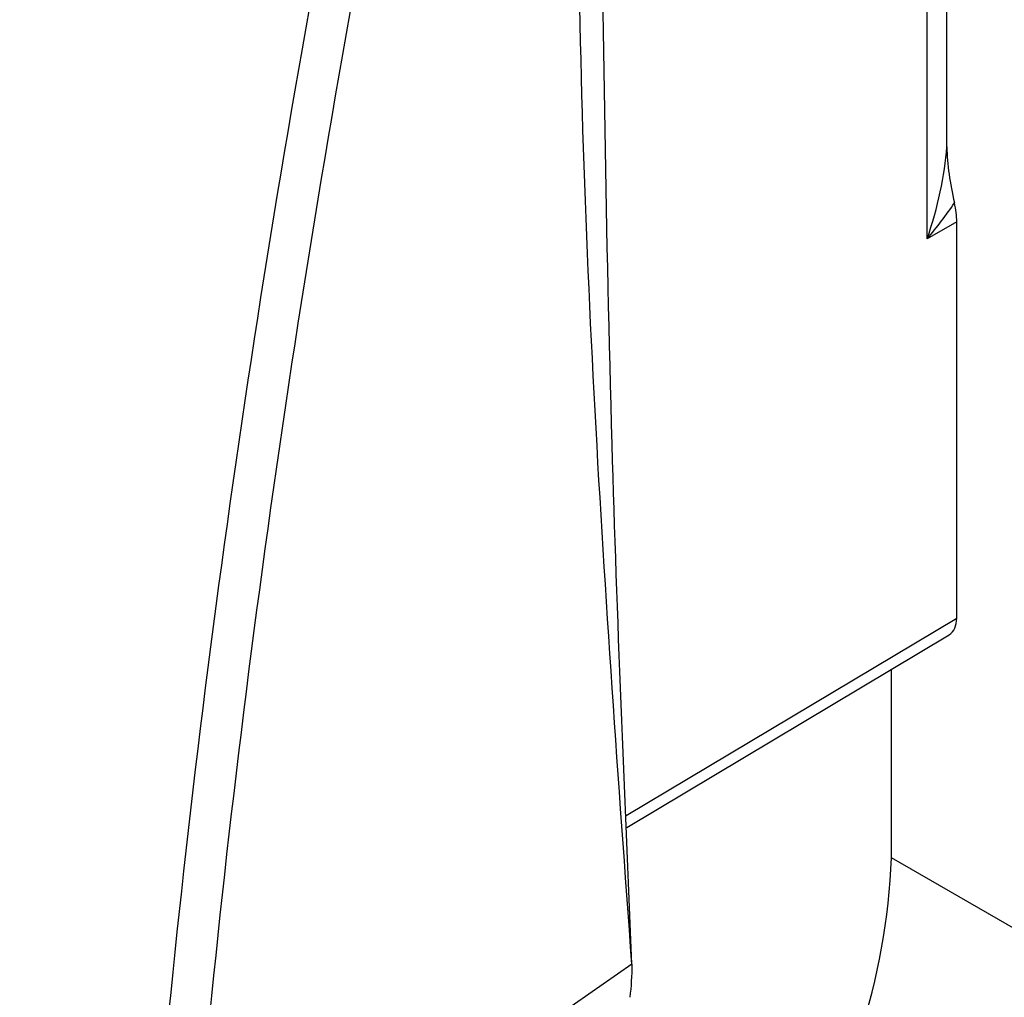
# Model space of a CAD drawing. Header units: millimetres. Extents: x 15231 to 16570, y 10019 to 11489.
# Tile 170 of 206: x 16254.64 to 16261.38, y 11151.37 to 11158.06. Entities that reach past the tile are written whole.
import ezdxf

# ---------------------------------------------------------------- set-up
doc = ezdxf.new("R2010")
doc.units = ezdxf.units.MM

msp = doc.modelspace()

# ---------------------------------------------------------------- linework, layer by layer
at = {"color": 7, "linetype": 'Continuous', "lineweight": 25}
for p, q in [((16260.8506, 11156.5624), (16260.8506, 11160.4605)), ((16260.9859, 11157.1926), (16260.9859, 11158.6292)), ((16261.053, 11156.6794), (16260.8506, 11156.5624)), ((16261.053, 11153.9677), (16261.053, 11156.6794)), ((16258.7919, 11152.6168), (16261.053, 11153.9677)), ((16258.795, 11152.5352), (16261.0023, 11153.8539)), ((16260.6066, 11152.3267), (16260.6066, 11153.6175)), ((16263.6288, 11150.582), (16260.6066, 11152.3267))]:
    msp.add_line(p, q, dxfattribs=at)
msp.add_arc((16256.1669, 11152.4991), 4.4431, 325.82799, 357.77608, dxfattribs=at)
for centre, major_axis, ratio, start_param, end_param in [((16310.1296, 11174.2472), (39.1336, 65.4486), 0.587343, 2.138526, 2.273642), ((16310.2686, 11174.1642), (39.0336, 65.2754), 0.587369, 2.138551, 2.273666), ((16260.491, 11156.7629), (0.3178, 1.0232), 0.377271, 4.633145, 5.259193), ((16260.491, 11156.7629), (0.7181, 0.7854), 0.37807, 4.801505, 5.100105), ((16260.6994, 11156.8834), (-0.25, 0.433), 0.577552, 3.927209, 4.225809), ((16260.8762, 11154.0698), (-0.125, 0.2165), 0.577385, 3.150168, 3.926923), ((18380.4746, 12328.3512), (2143.2197, 1195.1578), 0.015113, 2.990904, 3.00131)]:
    msp.add_ellipse(centre, major_axis=major_axis, ratio=ratio, start_param=start_param, end_param=end_param, dxfattribs=at)
for points, knots in [([(16376.5008, 11155.6256), (16372.13, 11158.1011), (16358.1767, 11166.0037), (16334.731, 11179.3881), (16296.3327, 11201.482), (16267.7118, 11218.2638), (16248.5118, 11229.5216)], [0, 0, 0, 0, 0.101493, 0.324005, 0.546518, 1, 1, 1, 1]), ([(16248.1449, 11228.3026), (16252.8465, 11225.5154), (16266.9513, 11217.1538), (16290.5539, 11203.3151), (16328.5381, 11181.2859), (16357.3104, 11165.0331), (16376.5159, 11154.1844)], [0, 0, 0, 0, 0.1109256, 0.3327772, 0.5546289, 1, 1, 1, 1]), ([(16258.8305, 11151.5991), (16258.7802, 11152.7854), (16258.6692, 11155.4068), (16258.6355, 11158.0248), (16258.6171, 11159.458)], [0, 0, 0, 0, 0.452549, 1, 1, 1, 1]), ([(16260.9859, 11157.1926), (16260.9859, 11157.1319), (16260.9919, 11157.0689), (16261.0098, 11156.9405), (16261.0219, 11156.8752), (16261.0373, 11156.8085)], [0, 0, 0, 0, 0.5, 0.5, 1, 1, 1, 1])]:
    msp.add_open_spline(points, degree=3, knots=knots, dxfattribs=at)
for points in [[(16258.8305, 11151.5991), (16258.6475, 11154.1159), (16258.4645, 11156.6326), (16258.4645, 11159.2514)], [(16258.8305, 11151.5991), (16258.8305, 11151.5205), (16258.8256, 11151.445), (16258.816, 11151.3726)]]:
    msp.add_open_spline(points, degree=3, dxfattribs=at)

doc.saveas('drawing.dxf')
